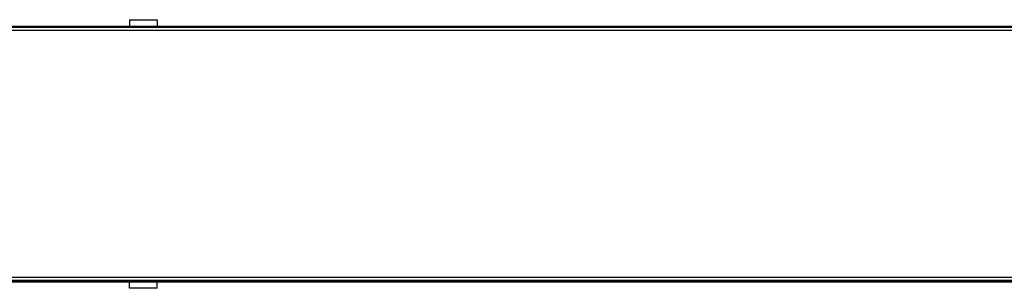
# Model space of a CAD drawing. Header units: millimetres. Extents: x 0 to 420, y 0 to 297.
# Tile 3 of 17: x 130 to 198, y 97 to 115. Entities that reach past the tile are written whole.
import ezdxf

# ---------------------------------------------------------------- set-up
doc = ezdxf.new("R2010")
doc.units = ezdxf.units.MM

msp = doc.modelspace()

# ---------------------------------------------------------------- linework, layer by layer
at = {"color": 7, "linetype": 'Continuous'}
for p, q in [((58.22038, 114.68352), (219.58772, 114.68352)), ((58.22038, 97.11073), (219.58772, 97.11073))]:
    msp.add_line(p, q, dxfattribs=at)
at = {"color": 7, "linetype": 'Continuous', "lineweight": 25}
for p, q in [((219.58772, 114.59849), (58.22038, 114.59849)), ((63.70007, 114.68352), (214.10803, 114.68352)), ((137.99707, 115.13701), (137.99707, 114.68352)), ((137.99707, 115.13701), (139.88662, 115.13701)), ((139.88662, 115.13701), (139.88662, 114.68352)), ((221.09936, 114.40009), (56.70875, 114.40009)), ((221.09936, 97.39416), (56.70875, 97.39416)), ((219.58772, 97.19576), (58.22038, 97.19576)), ((214.10803, 97.11073), (63.70007, 97.11073)), ((137.99707, 96.65724), (137.99707, 97.11073)), ((139.88662, 96.65724), (139.88662, 97.11073)), ((139.88662, 96.65724), (137.99707, 96.65724))]:
    msp.add_line(p, q, dxfattribs=at)

doc.saveas('drawing.dxf')
